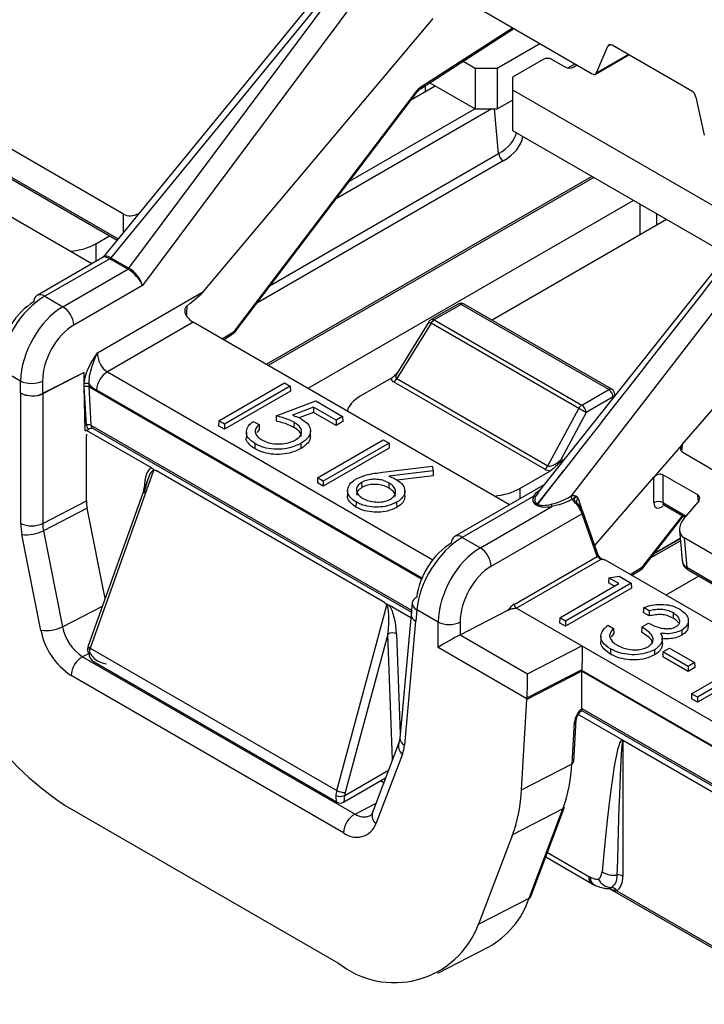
# Model space of a CAD drawing. Header units: millimetres. Extents: x 16 to 503, y 3 to 290.
# Tile 121 of 169: x 97.06 to 98.75, y 158.07 to 160.51. Entities that reach past the tile are written whole.
import ezdxf

# ---------------------------------------------------------------- set-up
doc = ezdxf.new("R2010")
doc.units = ezdxf.units.MM

msp = doc.modelspace()

# ---------------------------------------------------------------- linework, layer by layer
at = {"color": 7, "linetype": 'Continuous', "lineweight": 25}
for p, q in [((98.0311, 160.8557), (97.2642, 159.919)), ((98.0852, 160.8189), (97.3615, 159.8492)), ((98.0016, 160.7949), (97.2834, 159.9176)), ((97.3277, 159.8921), (98.0016, 160.7949)), ((98.1601, 160.555), (98.4755, 160.3729)), ((97.5124, 159.8339), (98.0817, 160.5099)), ((98.0498, 160.3359), (98.2812, 160.4851)), ((98.0529, 160.3423), (98.2776, 160.4872)), ((98.2395, 160.3868), (98.3455, 160.448)), ((98.4861, 160.3755), (98.5141, 160.4411)), ((98.521, 160.445), (98.5141, 160.4411)), ((98.722, 160.3298), (98.5247, 160.4437)), ((97.3146, 160.0255), (96.6348, 160.4179)), ((98.1553, 160.404), (98.1851, 160.3868)), ((98.3537, 160.4087), (98.2775, 160.3648)), ((98.4081, 160.3899), (98.3755, 160.4087)), ((98.4834, 160.3723), (98.5659, 160.4199)), ((98.4861, 160.3755), (98.5644, 160.4207)), ((98.1851, 160.3868), (98.2395, 160.3868)), ((98.1851, 160.3868), (98.1851, 160.2863)), ((98.2395, 160.3868), (98.2395, 160.2863)), ((98.415, 160.3876), (98.4326, 160.3977)), ((98.438, 160.3946), (98.4298, 160.3899)), ((97.2362, 159.9028), (96.4283, 160.3692)), ((98.2775, 160.3648), (98.2775, 160.3334)), ((96.6415, 160.345), (97.3012, 159.9642)), ((96.6447, 160.3386), (97.2987, 159.9611)), ((97.589, 159.7361), (98.0421, 160.3319)), ((97.5898, 159.7334), (98.0429, 160.3292)), ((98.0279, 160.3095), (98.0864, 160.3432)), ((98.0619, 160.3438), (98.0619, 160.3291)), ((98.073, 160.3509), (98.1851, 160.2863)), ((98.2775, 160.3334), (98.8639, 159.9949)), ((98.2775, 160.3334), (98.2775, 160.2329)), ((98.2395, 160.2863), (98.2775, 160.3082)), ((98.7319, 160.3154), (98.7529, 160.2215)), ((98.2269, 160.2863), (97.8407, 160.0633)), ((97.8738, 160.1069), (98.1848, 160.2864)), ((98.1851, 160.2863), (98.2395, 160.2863)), ((98.2435, 160.1755), (98.2335, 160.2863)), ((99.0705, 160.255), (98.3417, 159.3372)), ((98.2775, 160.2329), (98.8092, 159.926)), ((99.1135, 160.2242), (98.4232, 159.3278)), ((98.2544, 160.1573), (97.6444, 159.8051)), ((97.6775, 159.8487), (98.2435, 160.1755)), ((98.4746, 160.1191), (97.668, 159.6535)), ((98.4791, 160.1165), (97.6725, 159.6509)), ((98.5776, 160.0597), (97.771, 159.594)), ((98.594, 159.9749), (98.594, 160.0502)), ((97.3146, 159.9805), (97.3146, 160.0255)), ((98.6592, 160.0126), (98.2272, 159.7632)), ((98.6347, 160.0267), (98.6347, 159.9985)), ((97.2462, 159.9525), (97.2799, 159.9719)), ((97.2462, 159.9525), (97.2462, 159.9086)), ((97.2641, 159.9189), (97.1002, 159.8242)), ((97.2804, 159.9153), (97.1194, 159.8223)), ((97.3249, 159.8895), (97.2806, 159.9151)), ((97.2834, 159.9176), (97.3277, 159.8921)), ((97.1642, 159.7965), (97.3252, 159.8894)), ((97.3615, 159.8492), (97.1914, 159.751)), ((97.1194, 159.8223), (97.1642, 159.7965)), ((97.2499, 159.6824), (97.5124, 159.8339)), ((97.4709, 159.7982), (97.4708, 159.7797)), ((98.1429, 159.803), (98.0761, 159.7645)), ((98.1506, 159.8023), (98.0838, 159.7637)), ((98.5162, 159.5912), (98.1506, 159.8023)), ((98.5239, 159.592), (98.1582, 159.803)), ((97.4708, 159.7797), (97.4703, 159.7742)), ((97.4868, 159.7581), (97.2744, 159.6354)), ((98.2702, 159.3058), (97.4868, 159.7581)), ((98.0761, 159.7556), (97.9912, 159.6184)), ((98.0707, 159.7593), (97.9922, 159.6323)), ((98.4417, 159.5446), (98.0761, 159.7556)), ((98.0838, 159.7637), (98.4494, 159.5527)), ((97.5586, 159.7166), (97.589, 159.7361)), ((97.5622, 159.7146), (97.5859, 159.7298)), ((98.6982, 159.4553), (98.9244, 159.7169)), ((97.0596, 159.6124), (97.0067, 159.6429)), ((97.2166, 159.6339), (97.114, 159.5812)), ((97.2166, 159.6339), (97.1143, 159.581)), ((97.2173, 159.5989), (97.2166, 159.6339)), ((97.2744, 159.6354), (98.0805, 159.1701)), ((97.0596, 159.5829), (97.0596, 159.6124)), ((97.114, 159.6124), (97.114, 159.5812)), ((97.2173, 159.5989), (97.2173, 159.6052)), ((97.2282, 159.5991), (97.2173, 159.5989)), ((97.2197, 159.4895), (97.2173, 159.5989)), ((97.2231, 159.5027), (97.2173, 159.5989)), ((97.2282, 159.6052), (97.2282, 159.5991)), ((97.2282, 159.5991), (98.0528, 159.1231)), ((97.2282, 159.5991), (97.2339, 159.5032)), ((97.5503, 159.5141), (97.7131, 159.6081)), ((97.7273, 159.5998), (97.5645, 159.5059)), ((97.7131, 159.6081), (97.7273, 159.5998)), ((97.7273, 159.5998), (97.7277, 159.5873)), ((97.9769, 159.6187), (97.9006, 159.5747)), ((98.3576, 159.3943), (97.9835, 159.6102)), ((97.9912, 159.6184), (98.3653, 159.4024)), ((97.0596, 159.5829), (97.0599, 159.5827)), ((97.0599, 159.2596), (97.0599, 159.5827)), ((97.1143, 159.581), (97.1143, 159.2597)), ((98.0535, 159.1246), (97.2472, 159.59)), ((97.7277, 159.5873), (97.5645, 159.4931)), ((98.4494, 159.5527), (98.5162, 159.5912)), ((98.5271, 159.573), (98.4603, 159.5345)), ((98.5272, 159.5709), (98.5271, 159.573)), ((98.5318, 159.5767), (98.5315, 159.58)), ((97.6927, 159.5262), (97.7904, 159.5634)), ((97.7904, 159.5634), (97.857, 159.525)), ((97.7852, 159.5475), (97.7329, 159.5276)), ((97.7852, 159.5348), (97.7497, 159.5213)), ((97.8407, 159.5155), (97.7852, 159.5475)), ((97.7852, 159.5475), (97.7852, 159.5348)), ((97.8407, 159.5027), (97.7852, 159.5348)), ((97.857, 159.525), (97.8407, 159.5155)), ((97.857, 159.525), (97.8574, 159.5124)), ((98.3653, 159.4024), (98.4417, 159.5446)), ((98.4603, 159.5345), (98.3974, 159.4175)), ((97.2339, 159.5032), (98.0279, 159.0448)), ((97.5503, 159.5141), (97.5499, 159.5015)), ((97.5645, 159.4931), (97.5499, 159.5015)), ((97.5645, 159.5059), (97.5503, 159.5141)), ((97.5645, 159.5059), (97.5645, 159.4931)), ((97.6357, 159.5126), (97.65, 159.5044)), ((97.65, 159.5044), (97.6503, 159.4919)), ((97.7367, 159.5103), (97.7365, 159.4977)), ((97.8407, 159.5155), (97.8407, 159.5027)), ((97.8574, 159.5124), (97.8407, 159.5027)), ((97.2197, 159.4895), (97.2228, 159.4911)), ((97.2228, 159.49), (97.2275, 159.4927)), ((97.2228, 159.49), (97.2228, 159.4911)), ((97.2228, 159.4911), (97.2228, 159.49)), ((97.2228, 159.49), (97.2228, 159.49)), ((97.3836, 159.3972), (97.2228, 159.49)), ((97.2228, 159.3157), (97.2228, 159.4775)), ((97.2377, 159.496), (98.0275, 159.0401)), ((97.619, 159.486), (97.6187, 159.4734)), ((97.6503, 159.4919), (97.6446, 159.4848)), ((97.7777, 159.4771), (97.7774, 159.4896)), ((97.6396, 159.4577), (97.6394, 159.445)), ((97.7536, 159.458), (97.7538, 159.4453)), ((97.795, 159.3728), (97.9578, 159.4668)), ((97.9721, 159.4585), (97.8093, 159.3646)), ((97.9578, 159.4668), (97.9721, 159.4585)), ((97.9721, 159.4585), (97.9725, 159.446)), ((98.6982, 159.4553), (98.6282, 159.3743)), ((98.6982, 159.4553), (98.6966, 159.4379)), ((97.9725, 159.446), (97.8093, 159.3518)), ((98.698, 159.4369), (98.7857, 159.3863)), ((97.9561, 159.3867), (98.0789, 159.4016)), ((98.0789, 159.4016), (98.0813, 159.3903)), ((97.389, 159.3907), (97.2318, 158.9511)), ((97.961, 159.0639), (97.3959, 159.3901)), ((98.0813, 159.3903), (97.9719, 159.3771)), ((98.0816, 159.3776), (97.9923, 159.3668)), ((98.0813, 159.3903), (98.0816, 159.3776)), ((98.296, 159.3464), (98.3723, 159.3905)), ((98.4041, 159.3904), (98.3389, 159.3083)), ((98.3403, 159.3075), (98.4041, 159.3904)), ((98.6504, 159.3804), (98.6501, 159.3115)), ((98.7369, 159.3305), (98.6504, 159.3804)), ((97.3748, 159.3696), (97.2273, 158.957)), ((97.795, 159.3728), (97.7947, 159.3602)), ((97.8093, 159.3518), (97.7947, 159.3602)), ((97.8093, 159.3646), (97.795, 159.3728)), ((97.8093, 159.3646), (97.8093, 159.3518)), ((97.9042, 159.3614), (97.9044, 159.3487)), ((97.9714, 159.3603), (97.9712, 159.3477)), ((98.3542, 159.3543), (98.1342, 159.2273)), ((98.3555, 159.3546), (98.3543, 159.3542)), ((98.4818, 159.2049), (98.6282, 159.3743)), ((98.628, 159.3113), (98.6282, 159.3743)), ((97.365, 159.3421), (97.3653, 159.3476)), ((97.3666, 159.3467), (97.3653, 159.3476)), ((97.8695, 159.3417), (97.8692, 159.3291)), ((98.0114, 159.328), (98.0111, 159.3405)), ((98.296, 159.3464), (98.296, 159.3207)), ((98.3425, 159.3365), (98.3362, 159.329)), ((98.7384, 159.3133), (98.7369, 159.3305)), ((97.1143, 159.2597), (97.2228, 159.3157)), ((97.8903, 159.313), (97.8901, 159.3003)), ((97.9909, 159.3124), (97.9911, 159.2997)), ((98.3305, 159.3276), (98.1534, 159.2254)), ((98.3375, 159.305), (98.3361, 159.3058)), ((98.3389, 159.3083), (98.3403, 159.3075)), ((98.4224, 159.3273), (98.4232, 159.3278)), ((98.4265, 159.3198), (98.4261, 159.3194)), ((98.4355, 159.3125), (98.4396, 159.3086)), ((98.4412, 159.3017), (98.4387, 159.3049)), ((98.4426, 159.3049), (98.4392, 159.3093)), ((98.4401, 159.3219), (98.4502, 159.2912)), ((98.6501, 159.3115), (98.7081, 159.278)), ((98.6523, 159.3057), (98.7054, 159.275)), ((98.7019, 159.2709), (98.7372, 159.3117)), ((97.2246, 159.2977), (97.1162, 159.2416)), ((97.2691, 159.074), (97.2246, 159.2977)), ((98.1982, 159.1996), (98.3753, 159.3018)), ((98.45, 159.2838), (98.2254, 159.1541)), ((98.4876, 159.178), (98.45, 159.2838)), ((98.4894, 159.1834), (98.4518, 159.2892)), ((98.5999, 159.1523), (98.6986, 159.2789)), ((98.6008, 159.1495), (98.7007, 159.2777)), ((97.1099, 158.9952), (97.0627, 159.2326)), ((97.1162, 159.2416), (97.1634, 159.0042)), ((98.6913, 159.2424), (98.6981, 159.1677)), ((98.1534, 159.2254), (98.1982, 159.1996)), ((98.6937, 159.2167), (98.6201, 159.1743)), ((98.6932, 159.2217), (98.6274, 159.1837)), ((98.6293, 159.1862), (98.6931, 159.223)), ((99.1237, 158.9812), (98.7029, 159.2241)), ((98.7029, 159.2241), (98.7095, 159.1512)), ((98.2823, 159.0595), (98.4876, 159.178)), ((98.4962, 159.1708), (98.2877, 159.0504)), ((98.4962, 159.1708), (98.4876, 159.178)), ((99.0538, 158.8535), (98.5079, 159.1686)), ((98.5692, 159.1332), (98.5999, 159.1523)), ((98.5729, 159.1311), (98.5968, 159.1459)), ((98.7095, 159.1512), (99.1077, 158.9213)), ((98.7127, 159.1448), (99.1052, 158.9182)), ((98.395, 159.0264), (98.5414, 159.111)), ((98.572, 159.1122), (98.4092, 159.0182)), ((98.5165, 159.1254), (98.5159, 159.1129)), ((98.5304, 159.1046), (98.5159, 159.1129)), ((98.5165, 159.1254), (98.5422, 159.1294)), ((98.5414, 159.111), (98.5165, 159.1254)), ((98.5422, 159.1294), (98.572, 159.1122)), ((98.572, 159.1122), (98.5724, 159.0996)), ((98.7393, 159.1294), (98.6576, 159.0822)), ((98.5724, 159.0996), (98.4092, 159.0054)), ((97.2684, 159.0775), (97.27, 159.0766)), ((98.0296, 159.0635), (98.027, 159.0343)), ((97.1634, 159.0042), (97.2624, 159.0554)), ((97.8424, 158.5986), (97.9662, 159.0575)), ((98.0259, 159.0264), (97.9733, 159.0568)), ((98.0408, 159.046), (98.0382, 159.018)), ((98.0936, 159.0154), (98.0408, 159.046)), ((98.148, 158.9843), (98.2663, 159.0451)), ((98.2877, 159.0504), (98.4493, 158.9572)), ((98.6164, 159.0308), (98.6017, 159.0392)), ((98.6164, 159.0435), (98.6021, 159.0518)), ((98.6758, 159.0382), (98.6756, 159.0256)), ((98.0267, 159.0344), (97.9989, 158.7286)), ((98.0379, 159.0181), (98.01, 158.7111)), ((98.0382, 159.018), (98.0379, 159.0181)), ((98.0936, 158.953), (98.0936, 159.0154)), ((98.148, 159.0155), (98.148, 158.9843)), ((98.395, 159.0264), (98.3946, 159.0139)), ((98.4092, 159.0054), (98.3946, 159.0139)), ((98.4092, 159.0182), (98.395, 159.0264)), ((98.4092, 159.0182), (98.4092, 159.0054)), ((98.5979, 159.0035), (98.6143, 159.0129)), ((98.7136, 159.0071), (98.7133, 159.0197)), ((98.5139, 159.0081), (98.5282, 158.9998)), ((98.5285, 158.9873), (98.5218, 158.9788)), ((98.5282, 158.9998), (98.5285, 158.9873)), ((98.5979, 159.0035), (98.5975, 158.9909)), ((98.6972, 158.996), (98.6974, 158.9834)), ((97.969, 158.986), (97.8632, 158.5937)), ((97.9805, 158.6746), (97.969, 158.986)), ((97.9908, 158.9865), (97.9999, 158.7393)), ((98.148, 158.9843), (98.3151, 158.8879)), ((98.4967, 158.9805), (98.4965, 158.968)), ((98.6483, 158.9693), (98.6485, 158.9567)), ((98.6489, 158.9638), (98.6485, 158.9567)), ((98.6491, 158.9638), (98.6488, 158.9764)), ((97.2315, 158.9394), (97.2132, 158.9299)), ((97.2318, 158.9511), (97.8424, 158.5986)), ((98.3137, 158.8259), (98.0936, 158.953)), ((98.3151, 158.8879), (98.4493, 158.9572)), ((98.4493, 158.9572), (98.9224, 158.6841)), ((98.5203, 158.9492), (98.5202, 158.9366)), ((98.6291, 158.947), (98.6293, 158.9344)), ((98.6502, 158.9419), (98.6498, 158.9293)), ((98.6502, 158.9419), (98.6666, 158.9513)), ((98.7126, 158.9059), (98.6502, 158.9419)), ((98.6666, 158.9513), (98.7289, 158.9153)), ((97.2132, 158.9299), (97.8878, 158.5404)), ((97.2419, 158.917), (97.8436, 158.5696)), ((98.7126, 158.8931), (98.6498, 158.9293)), ((98.7289, 158.9153), (98.7126, 158.9059)), ((98.7213, 158.838), (98.8678, 158.9226)), ((98.7289, 158.9153), (98.7293, 158.9028)), ((98.8984, 158.9238), (98.7356, 158.8298)), ((98.4493, 158.894), (98.3137, 158.8239)), ((98.4494, 158.8977), (98.3138, 158.8277)), ((98.4493, 158.896), (98.4493, 158.8942)), ((98.8952, 158.6386), (98.4493, 158.896)), ((98.4493, 158.8942), (99.7044, 158.1696)), ((98.4493, 158.8942), (98.4493, 158.894)), ((98.4494, 158.8015), (98.4493, 158.894)), ((98.7126, 158.9059), (98.7126, 158.8931)), ((98.7293, 158.9028), (98.7126, 158.8931)), ((98.8988, 158.9112), (98.7356, 158.817)), ((97.8592, 158.4942), (97.1846, 158.8837)), ((98.3004, 158.6006), (98.3137, 158.8239)), ((98.3137, 158.8239), (98.3137, 158.8259)), ((98.7213, 158.838), (98.721, 158.8255)), ((98.7356, 158.817), (98.721, 158.8255)), ((98.7356, 158.8298), (98.7213, 158.838)), ((98.7356, 158.8298), (98.7356, 158.817)), ((98.4493, 158.7965), (99.709, 158.0693)), ((98.4494, 158.8015), (99.7058, 158.0762)), ((98.4252, 158.6651), (98.4313, 158.7677)), ((98.4297, 158.6707), (98.4358, 158.7733)), ((98.5492, 158.7243), (98.4406, 158.787)), ((97.9989, 158.7286), (97.9963, 158.7163)), ((98.5512, 158.7222), (98.5512, 158.3867)), ((98.5531, 158.7221), (98.9109, 158.5155)), ((97.9963, 158.7163), (97.9309, 158.5438)), ((98.0051, 158.6886), (97.9397, 158.5161)), ((97.8622, 158.5861), (97.9707, 158.6488)), ((98.3004, 158.6006), (98.4252, 158.6651)), ((97.859, 158.5696), (97.9636, 158.63)), ((97.959, 158.618), (97.9509, 158.6226)), ((97.1703, 158.5618), (97.845, 158.1724)), ((97.8878, 158.5404), (97.9398, 158.5673)), ((98.4026, 158.5531), (98.2778, 158.4886)), ((98.3187, 158.3318), (98.4026, 158.5531)), ((98.3229, 158.3363), (98.4068, 158.5576)), ((98.2778, 158.4886), (98.194, 158.2674)), ((98.36, 158.4341), (98.475, 158.3676)), ((98.3641, 158.445), (98.4671, 158.3855)), ((98.5191, 158.3556), (98.8127, 158.1861)), ((98.194, 158.2674), (98.3187, 158.3318)), ((98.5358, 158.3505), (98.8068, 158.1941)), ((98.093, 158.1466), (98.2177, 158.211))]:
    msp.add_line(p, q, dxfattribs=at)
at = {"color": 7, "linetype": 'Continuous', "lineweight": 25, "flags": 128}
for points in [[(97.6927, 159.5262), (97.6924, 159.5199), (97.6921, 159.5136)], [(98.4401, 159.3085), (98.4402, 159.3084), (98.4403, 159.3081), (98.4402, 159.3077), (98.44, 159.3071), (98.4397, 159.3065), (98.4392, 159.3057), (98.4387, 159.3049)], [(98.4396, 159.3086), (98.4399, 159.3085), (98.4401, 159.3085)], [(98.443, 159.3051), (98.4431, 159.3049), (98.443, 159.3045), (98.4428, 159.3039), (98.4424, 159.3033), (98.4419, 159.3025), (98.4412, 159.3017)], [(98.6021, 159.0518), (98.6019, 159.0455), (98.6017, 159.0392)], [(98.6164, 159.0435), (98.6164, 159.0372), (98.6164, 159.0308)], [(97.2273, 158.957), (97.2272, 158.9562), (97.2276, 158.9551), (97.2285, 158.9538), (97.2299, 158.9525), (97.2318, 158.9511)]]:
    msp.add_lwpolyline(points, dxfattribs=at)
at = {"color": 7, "linetype": 'Continuous', "lineweight": 25}
for centre, radius, start, end in [((98.3646, 160.3877), 0.0236, 62.6097, 117.3903), ((98.419, 160.4109), 0.0236, 242.6097, 297.3903), ((98.0402, 160.3298), 0.00276, 346.47, 47.761), ((98.0453, 160.342), 0.00758, 306.8379, 1.581), ((98.2673, 160.1773), 0.0238, 184.4665, 237.2659), ((97.2752, 159.924), 0.0101, 300.4251, 322.215), ((97.2754, 159.9238), 0.0101, 301.1789, 322.8316), ((97.3197, 159.8982), 0.0101, 301.1789, 322.8316), ((97.3198, 159.898), 0.0101, 301.9422, 323.4413), ((97.1107, 159.8091), 0.0185, 124.715, 182.5208), ((97.1082, 159.8069), 0.0191, 53.8916, 114.7979), ((97.132, 159.7464), 0.0595, 4.4665, 57.2659), ((98.1506, 159.7897), 0.0154, 60.0027, 119.9973), ((98.1461, 159.7964), 0.00742, 52.9592, 115.7303), ((98.155, 159.7964), 0.00742, 64.2697, 127.0408), ((98.0838, 159.7512), 0.0154, 119.9973, 148.2669), ((98.1014, 159.7989), 0.0501, 232.1838, 239.6356), ((98.0793, 159.7576), 0.00763, 53.8916, 114.7979), ((98.0955, 159.7449), 0.0222, 121.9547, 151.1444), ((97.5814, 159.7359), 0.0076, 306.1618, 1.4556), ((97.5776, 159.7427), 0.0154, 302.6761, 322.7479), ((97.5871, 159.734), 0.00276, 346.47, 47.761), ((97.3066, 159.5854), 0.0595, 122.7341, 175.5335), ((97.0868, 159.6718), 0.0654, 245.4503, 294.5497), ((97.2228, 159.5934), 0.0131, 65.4503, 114.5497), ((97.9718, 159.6291), 0.0222, 301.9547, 331.1444), ((98.5207, 159.5853), 0.00742, 64.2697, 127.0408), ((98.5033, 159.5712), 0.0238, 4.4665, 57.2659), ((98.5162, 159.5786), 0.0154, 5.1864, 60.0027), ((98.5236, 159.5802), 0.00795, 296.056, 358.9966), ((98.4612, 159.5338), 0.0222, 121.9547, 151.1444), ((98.4366, 159.5326), 0.0238, 4.4665, 57.2659), ((98.176, 159.032), 0.5773, 60.4978, 62.5926), ((97.2289, 159.492), 0.0122, 65.8431, 118.8156), ((98.3459, 159.4131), 0.0222, 301.9547, 331.1444), ((98.3319, 159.3345), 0.00704, 258.8118, 308.1107), ((97.3155, 159.3162), 0.0928, 180.2823, 191.4874), ((98.3308, 159.3144), 0.0101, 301.1789, 322.8316), ((98.3322, 159.3137), 0.0101, 301.1789, 322.8316), ((98.3966, 159.3108), 0.0231, 188.5284, 202.9241), ((98.4346, 159.3281), 0.0122, 183.8332, 225.6867), ((98.4348, 159.3278), 0.0116, 179.9721, 223.8802), ((98.4466, 159.3136), 0.0105, 127.758, 194.1386), ((98.4424, 159.3046), 0.000805, 40.816, 93.8448), ((98.6393, 159.2928), 0.0216, 59.759, 121.2864), ((98.4479, 159.2877), 0.00419, 20.7709, 63.4496), ((98.4469, 159.2879), 0.00513, 307.7351, 14.951), ((97.0871, 159.3191), 0.0653, 245.4471, 294.6388), ((97.1991, 159.2603), 0.1391, 180.2823, 191.4874), ((97.2071, 159.2601), 0.0928, 180.2823, 191.4874), ((97.0743, 159.3267), 0.0948, 262.9889, 296.2234), ((98.1447, 159.2121), 0.0185, 124.7137, 182.5164), ((98.1423, 159.2106), 0.0186, 52.9595, 115.73), ((98.166, 159.1495), 0.0595, 4.469, 57.2658), ((98.4844, 159.1821), 0.00513, 307.7351, 14.951), ((98.5924, 159.152), 0.00752, 305.6339, 1.8045), ((98.5887, 159.159), 0.0154, 301.7676, 322.0611), ((98.598, 159.1501), 0.00287, 348.1274, 48.2219), ((98.7169, 159.1509), 0.0074, 177.5446, 235.2196), ((98.0476, 159.0604), 0.0183, 112.0935, 170.2413), ((98.0489, 159.0635), 0.0193, 179.9616, 244.9773), ((97.5765, 159.1836), 0.7427, 190.7529, 236.8437), ((98.2942, 159.0605), 0.0119, 184.469, 237.2658), ((98.1208, 159.0749), 0.0654, 245.4548, 294.5501), ((97.1215, 159.0893), 0.0948, 262.9889, 296.2234), ((97.2783, 159.0272), 0.1714, 190.7529, 236.8437), ((97.2756, 159.0255), 0.1143, 190.7529, 236.8437), ((97.9805, 158.9637), 0.025, 65.6956, 117.2353), ((97.2327, 158.9461), 0.00795, 181.0281, 243.9415), ((97.2434, 158.8793), 0.059, 120.8205, 175.7131), ((98.4287, 158.7744), 0.00723, 291.4451, 350.4712), ((98.0188, 158.729), 0.0199, 180.9886, 243.9503), ((98.0214, 158.709), 0.0262, 164.7581, 231.4067), ((97.9248, 158.7181), 0.0856, 339.7945, 355.3026), ((98.4226, 158.6718), 0.00721, 291.3906, 351.0618), ((98.045, 158.6837), 0.3806, 339.937, 357.2079), ((97.8635, 158.6414), 0.0477, 243.7023, 269.6356), ((97.9203, 158.6192), 0.3806, 339.937, 357.2079), ((97.8513, 158.6099), 0.0261, 245.4503, 294.5497), ((97.8513, 158.5829), 0.0154, 238.2617, 301.5221), ((98.3989, 158.5608), 0.00852, 295.6377, 338.0935), ((97.918, 158.4898), 0.059, 120.8205, 175.7131), ((97.9104, 158.5725), 0.0393, 234.8503, 293.7785), ((97.956, 158.5365), 0.0261, 163.8475, 231.4783), ((97.8915, 158.5343), 0.0515, 231.1092, 339.3394), ((98.4855, 158.383), 0.0186, 172.2107, 235.818), ((98.4928, 158.3836), 0.0223, 179.6367, 242.8363), ((98.5259, 158.3985), 0.0404, 208.0524, 265.6252), ((98.5299, 158.4455), 0.0567, 237.9022, 276.775), ((98.5404, 158.3679), 0.0217, 60.0759, 100.2644), ((98.5221, 158.3422), 0.0161, 31.1679, 87.2611), ((98.1156, 158.3991), 0.214, 298.5207, 341.6859), ((98.315, 158.3395), 0.00852, 295.6377, 338.0935), ((97.9851, 158.3461), 0.2232, 231.1092, 339.3394)]:
    msp.add_arc(centre, radius, start, end, dxfattribs=at)
for centre, major_axis, ratio, start_param, end_param in [((98.5241, 160.4308), (-0.0071, 0.0137), 0.606756, 5.526942, 6.748673), ((98.4761, 160.3858), (-0.0071, 0.0137), 0.606756, 2.38535, 3.60708), ((98.0517, 160.3179), (0.0154, 0.0266), 0.515159, 0.789262, 1.332291), ((98.7215, 160.3169), (-0.0071, 0.0137), 0.606756, 4.305212, 5.526942), ((98.4182, 159.3717), (2.5647, 3.2799), 0.005437, 1.30291, 1.56935), ((98.1342, 160.2388), (0.1544, -0.0014), 0.575363, 5.504331, 6.166913), ((98.1342, 160.2263), (0.1697, 0), 0.575709, 5.499157, 6.19833), ((97.3418, 160.0555), (0.0348, 0.0229), 0.717467, 3.487787, 4.571528), ((97.1648, 159.9997), (0.1154, 0), 0.578871, 4.866943, 5.496418), ((97.2895, 159.8891), (-0.0262, 0.0291), 0.359305, 5.421758, 6.207075), ((97.2895, 159.8891), (-0.0241, 0.031), 0.434914, 5.452616, 6.382403), ((97.3449, 159.9505), (0.0712, 0.0279), 0.404648, 3.44632, 3.453937), ((97.3449, 159.9568), (0.0661, 0.0346), 0.364094, 3.36396, 3.371576), ((97.3863, 159.9267), (0.0684, 0.0297), 0.426202, 3.446998, 3.454614), ((97.3343, 159.8632), (-0.0271, 0.0286), 0.375303, 3.889798, 5.408235), ((97.3863, 159.9329), (0.063, 0.0366), 0.383917, 3.355406, 3.363022), ((97.3343, 159.8632), (-0.0247, 0.0307), 0.443922, 3.92486, 5.443296), ((97.1151, 159.6992), (0.0813, 0.1307), 0.554279, 0.803478, 2.321915), ((97.0248, 159.5227), (0.4904, 0.3171), 0.042475, 5.826821, 6.145208), ((97.088, 159.7165), (0.062, 0.0974), 0.546414, 0.808898, 2.327334), ((97.1685, 159.6684), (0.0722, 0.1359), 0.59959, 0.764065, 2.282502), ((97.4822, 159.7731), (0.0154, -0.0007), 0.608344, 2.436317, 2.735744), ((97.4854, 159.7887), (-0.0207, 0.0325), 0.546414, 1.740945, 2.332695), ((97.1957, 159.6543), (0.0529, 0.1027), 0.606756, 0.756243, 2.274679), ((97.2772, 159.6685), (-0.0158, 0.0352), 0.633992, 0.902172, 2.420608), ((98.0151, 159.6401), (0.0253, 0.0206), 0.358401, 2.340428, 3.296028), ((97.2501, 159.6545), (-0.0353, 0.0684), 0.606756, 2.024399, 2.38535), ((97.2282, 159.5045), (-0.0002, 0.0947), 0.057497, 6.249862, 6.253515), ((98.0151, 159.6275), (0.0381, 0.0096), 0.502363, 3.102375, 3.619447), ((97.0868, 159.5969), (0.0384, -0.0017), 0.546241, 3.953095, 5.521152), ((97.0871, 159.5968), (0.0384, -0.0017), 0.546241, 3.953099, 5.523895), ((97.9825, 159.5277), (0.1157, 0), 0.575709, 2.357564, 2.987039), ((97.2394, 159.5125), (0.0106, 0.0205), 0.606756, 2.344492, 3.033599), ((97.2448, 159.5097), (0.0067, 0.0139), 0.620679, 2.327676, 3.095702), ((97.2336, 159.4831), (0.007, 0.0137), 0.605045, 2.014444, 2.273382), ((98.7095, 159.4495), (0.0142, 0.0101), 0.686479, 1.912796, 3.445806), ((98.3876, 159.4251), (0.0232, 0.0219), 0.384932, 3.237419, 4.7712), ((97.387, 159.3338), (-0.0016, 0.0637), 0.344066, 0.078709, 1.342054), ((97.3761, 159.3276), (0.0123, 0.0633), 0.186192, 6.230238, 7.164547), ((98.3876, 159.4125), (0.0366, 0.0104), 0.5337, 3.619455, 4.136528), ((98.6395, 159.3684), (0.0139, 0.0091), 0.716861, 0.347482, 1.950394), ((97.3761, 159.3276), (0.0123, 0.0633), 0.186192, 0.881361, 1.496742), ((98.2145, 159.3937), (0.1154, 0), 0.578871, 4.866943, 5.496418), ((98.3994, 159.3481), (0.0651, 0.0353), 0.370576, 2.63443, 3.366393), ((98.7265, 159.3182), (0.0132, 0.0098), 0.737468, 5.009045, 6.594151), ((98.3994, 159.3418), (0.0703, 0.0285), 0.411647, 2.719791, 3.451754), ((98.3998, 159.3416), (0.0693, 0.0291), 0.418825, 3.449448, 4.182288), ((98.3998, 159.3478), (0.064, 0.0359), 0.37718, 3.361012, 4.093852), ((98.4127, 159.2962), (0.0198, 0.0356), 0.587367, 5.785374, 5.948495), ((98.4284, 159.3029), (-0.0209, 0.0234), 0.38663, 3.898911, 4.4814), ((98.6491, 159.3255), (0.0158, 0.0264), 0.525732, 2.416522, 4.066688), ((98.6603, 159.3188), (0.0081, 0.0131), 0.47396, 2.422018, 3.155138), ((98.4232, 159.298), (-0.0249, 0.0299), 0.425759, 3.9058, 4.488289), ((98.7288, 159.2548), (0.033, 0.0244), 0.737468, 1.867452, 3.452558), ((98.1492, 159.1022), (0.0813, 0.1307), 0.554246, 0.803501, 2.321938), ((98.122, 159.1196), (0.062, 0.0974), 0.54637, 0.808926, 2.327363), ((98.2025, 159.0715), (0.0722, 0.1359), 0.59962, 0.764034, 2.28247), ((98.736, 159.1765), (0.0365, 0.0142), 0.706309, 2.941388, 3.672785), ((98.2297, 159.0574), (0.0529, 0.1027), 0.606795, 0.756199, 2.274635), ((97.9582, 158.9916), (0.007, 0.0663), 0.171447, 4.646325, 6.196015), ((97.969, 158.9977), (-0.0067, 0.0664), 0.313522, 4.511492, 5.774837), ((98.0651, 159.0322), (0.0384, -0.0017), 0.546241, 2.866193, 3.953099), ((98.284, 159.0209), (0.0211, 0.0411), 0.606795, 0.756199, 1.275666), ((98.0654, 159.032), (0.0384, -0.0017), 0.546241, 3.116824, 3.953099), ((98.1208, 158.967), (0.0384, 0.0222), 0.044266, 0.761251, 2.329304), ((98.148, 158.9513), (0.0176, 0.0342), 0.606795, 0.703839, 0.706582), ((97.2727, 158.9436), (0.0427, -0.0123), 0.692861, 3.28664, 4.909797), ((97.2727, 158.9436), (0.0427, 0.0123), 0.692861, 2.891825, 3.729665), ((97.2563, 158.953), (0.0201, 0.0328), 0.558961, 1.955788, 2.318515), ((98.4765, 158.9101), (0.0175, 0.0343), 0.605045, 2.222394, 2.273382), ((98.3137, 158.8557), (0.001, 0.0438), 0.022656, 4.019408, 5.537844), ((98.3409, 158.84), (0.0175, 0.0343), 0.605045, 2.221022, 2.273382), ((98.453, 158.7789), (0.0158, 0.0264), 0.567752, 0.980759, 2.312628), ((98.4602, 158.808), (0.0079, 0.0132), 0.567752, 2.382441, 2.417146), ((98.5132, 158.0196), (0.0369, 0.7049), 0.055598, 0.023306, 1.007835), ((98.5404, 158.035), (0.0108, 0.6872), 0.015956, 6.276545, 7.312699), ((97.8676, 158.6001), (0.0183, 0.0338), 0.59523, 1.924287, 2.287014), ((97.8513, 158.6096), (0.0071, 0.0402), 0.20512, 2.22931, 3.060828), ((97.8513, 158.6096), (-0.0071, 0.0402), 0.20512, 3.222181, 4.053875), ((97.8785, 158.5945), (0.0106, 0.0205), 0.606756, 1.911953, 2.274679), ((98.4673, 158.4171), (-0.019, 0.0335), 0.582397, 2.360717, 2.489878), ((98.4859, 158.4282), (-0.0496, 0.0779), 0.546414, 3.150106, 3.851132)]:
    msp.add_ellipse(centre, major_axis=major_axis, ratio=ratio, start_param=start_param, end_param=end_param, dxfattribs=at)
for points, knots in [([(98.0429, 160.3292), (98.0435, 160.3299), (98.0453, 160.3323), (98.0479, 160.3346), (98.0493, 160.3356), (98.0498, 160.3359)], [0, 0, 0, 0, 0.253335, 0.773403, 1, 1, 1, 1]), ([(97.4714, 159.772), (97.4701, 159.7743), (97.4672, 159.779), (97.4666, 159.7868), (97.4676, 159.7927), (97.4691, 159.7964), (97.4704, 159.7976), (97.4709, 159.7982)], [0, 0, 0, 0, 0.272832, 0.580008, 0.792475, 0.904589, 1, 1, 1, 1]), ([(97.2173, 159.6052), (97.2181, 159.6124), (97.2196, 159.6275), (97.2317, 159.6547), (97.2431, 159.6722), (97.2499, 159.6823), (97.2499, 159.6824)], [0, 0, 0, 0, 0.270796, 0.575402, 0.995668, 1, 1, 1, 1]), ([(97.2499, 159.6824), (97.2499, 159.6823), (97.2473, 159.6772), (97.2422, 159.666), (97.2352, 159.647), (97.2289, 159.6257), (97.2284, 159.6117), (97.2282, 159.6052)], [0, 0, 0, 0, 0.004221, 0.210104, 0.448897, 0.747996, 1, 1, 1, 1]), ([(97.9769, 159.6187), (97.9793, 159.6205), (97.9847, 159.6244), (97.9897, 159.6298), (97.9925, 159.6327)], [0, 0, 0, 0, 0.450444, 1, 1, 1, 1]), ([(97.9923, 159.6325), (97.9924, 159.6326), (97.9926, 159.633), (97.9939, 159.6347), (97.9955, 159.6357), (97.9956, 159.6358)], [0, 0, 0, 0, 0.3003047, 0.9757132, 1, 1, 1, 1]), ([(97.7367, 159.5103), (97.7321, 159.5126), (97.7233, 159.5171), (97.7081, 159.5221), (97.6979, 159.5248), (97.6927, 159.5262)], [0, 0, 0, 0, 0.34829, 0.672601, 1, 1, 1, 1]), ([(97.7329, 159.5276), (97.7356, 159.5267), (97.741, 159.525), (97.7488, 159.522), (97.7533, 159.5195), (97.7557, 159.5183)], [0, 0, 0, 0, 0.329765, 0.662834, 1, 1, 1, 1]), ([(97.6396, 159.4577), (97.6336, 159.4619), (97.6221, 159.4699), (97.6177, 159.4847), (97.6212, 159.4986), (97.6292, 159.5075), (97.6348, 159.512), (97.6357, 159.5126)], [0, 0, 0, 0, 0.267329, 0.511353, 0.723165, 0.957991, 1, 1, 1, 1]), ([(97.65, 159.5044), (97.6468, 159.5013), (97.6412, 159.4955), (97.6401, 159.4859), (97.6441, 159.4768), (97.6506, 159.4704), (97.6558, 159.4673), (97.6568, 159.4666)], [0, 0, 0, 0, 0.260467, 0.472643, 0.683379, 0.935331, 1, 1, 1, 1]), ([(97.7365, 159.4977), (97.7319, 159.5), (97.723, 159.5044), (97.7078, 159.5095), (97.6974, 159.5122), (97.6921, 159.5136)], [0, 0, 0, 0, 0.344868, 0.670858, 1, 1, 1, 1]), ([(97.74, 159.4666), (97.7441, 159.4694), (97.7515, 159.4744), (97.756, 159.4839), (97.7551, 159.4932), (97.7488, 159.5025), (97.7409, 159.5076), (97.7367, 159.5103)], [0, 0, 0, 0, 0.219089, 0.401833, 0.584243, 0.778688, 1, 1, 1, 1]), ([(97.7557, 159.5183), (97.7621, 159.5138), (97.7735, 159.5058), (97.7785, 159.4911), (97.776, 159.4776), (97.7666, 159.4663), (97.7574, 159.4604), (97.7536, 159.458)], [0, 0, 0, 0, 0.256486, 0.452629, 0.648104, 0.855429, 1, 1, 1, 1]), ([(97.239, 159.4957), (97.2365, 159.4954), (97.2322, 159.495), (97.2289, 159.4934), (97.2275, 159.4927)], [0, 0, 0, 0, 0.589961, 1, 1, 1, 1]), ([(97.7546, 159.4749), (97.7545, 159.4768), (97.7545, 159.4818), (97.7483, 159.4899), (97.7406, 159.495), (97.7365, 159.4977)], [0, 0, 0, 0, 0.212024, 0.581233, 1, 1, 1, 1]), ([(97.7773, 159.4771), (97.777, 159.4732), (97.7763, 159.4645), (97.7668, 159.4536), (97.7576, 159.4478), (97.7538, 159.4453)], [0, 0, 0, 0, 0.330932, 0.72536, 1, 1, 1, 1]), ([(97.6394, 159.445), (97.6336, 159.4492), (97.6224, 159.4572), (97.6174, 159.4681), (97.6188, 159.4732), (97.6189, 159.4734)], [0, 0, 0, 0, 0.512057, 0.979219, 1, 1, 1, 1]), ([(97.7536, 159.458), (97.7446, 159.4538), (97.7287, 159.4464), (97.6997, 159.4426), (97.6738, 159.4444), (97.6535, 159.4503), (97.6436, 159.4556), (97.6396, 159.4577)], [0, 0, 0, 0, 0.269363, 0.475779, 0.68325, 0.872105, 1, 1, 1, 1]), ([(97.6568, 159.4666), (97.6616, 159.4643), (97.6721, 159.4591), (97.6924, 159.4561), (97.7133, 159.4569), (97.7294, 159.461), (97.7372, 159.4651), (97.74, 159.4666)], [0, 0, 0, 0, 0.201602, 0.44641, 0.656157, 0.875914, 1, 1, 1, 1]), ([(97.7538, 159.4453), (97.7448, 159.4411), (97.7288, 159.4337), (97.6997, 159.4299), (97.6738, 159.4317), (97.6534, 159.4376), (97.6434, 159.4429), (97.6394, 159.445)], [0, 0, 0, 0, 0.269361, 0.475745, 0.683175, 0.872175, 1, 1, 1, 1]), ([(98.4032, 159.4146), (98.403, 159.4146), (98.4009, 159.4142), (98.3942, 159.4106), (98.3845, 159.4), (98.3764, 159.3936), (98.3723, 159.3905)], [0, 0, 0, 0, 0.016918, 0.218416, 0.611407, 1, 1, 1, 1]), ([(98.3974, 159.4175), (98.3974, 159.4175), (98.4, 159.4172), (98.4028, 159.4173), (98.4054, 159.4175)], [0, 0, 0, 0, 0.0304251, 1, 1, 1, 1]), ([(97.3836, 159.3972), (97.3853, 159.3961), (97.3892, 159.3936), (97.3935, 159.3914), (97.3959, 159.3901)], [0, 0, 0, 0, 0.4406855, 1, 1, 1, 1]), ([(97.3959, 159.3901), (97.3949, 159.3906), (97.393, 159.3915), (97.3906, 159.3914), (97.3893, 159.3909), (97.389, 159.3907), (97.389, 159.3907)], [0, 0, 0, 0, 0.435919, 0.875014, 0.976627, 1, 1, 1, 1]), ([(97.8906, 159.37), (97.8988, 159.3737), (97.9126, 159.3798), (97.9358, 159.3841), (97.9493, 159.3859), (97.9561, 159.3867)], [0, 0, 0, 0, 0.429034, 0.712521, 1, 1, 1, 1]), ([(97.9719, 159.3771), (97.9744, 159.376), (97.979, 159.3741), (97.9853, 159.3711), (97.989, 159.369), (97.9908, 159.368)], [0, 0, 0, 0, 0.375434, 0.68719, 1, 1, 1, 1]), ([(97.8903, 159.313), (97.8845, 159.3171), (97.8731, 159.3253), (97.8679, 159.3404), (97.8722, 159.3542), (97.8809, 159.3639), (97.8883, 159.3685), (97.8906, 159.37)], [0, 0, 0, 0, 0.251069, 0.492534, 0.7, 0.907557, 1, 1, 1, 1]), ([(97.9042, 159.3614), (97.9006, 159.3587), (97.8936, 159.3537), (97.8907, 159.3437), (97.8932, 159.3339), (97.9002, 159.3265), (97.9058, 159.323), (97.9074, 159.322)], [0, 0, 0, 0, 0.228935, 0.435272, 0.673732, 0.903843, 1, 1, 1, 1]), ([(97.9714, 159.3603), (97.9666, 159.3627), (97.958, 159.367), (97.942, 159.3695), (97.9266, 159.3691), (97.9134, 159.3661), (97.9068, 159.3627), (97.9042, 159.3614)], [0, 0, 0, 0, 0.248713, 0.449013, 0.648585, 0.861225, 1, 1, 1, 1]), ([(97.9712, 159.3477), (97.9664, 159.35), (97.9579, 159.3543), (97.9419, 159.3568), (97.9265, 159.3564), (97.9135, 159.3534), (97.907, 159.35), (97.9044, 159.3487)], [0, 0, 0, 0, 0.250142, 0.450309, 0.64973, 0.862344, 1, 1, 1, 1]), ([(97.9757, 159.3201), (97.9793, 159.3226), (97.986, 159.3274), (97.989, 159.3372), (97.9868, 159.3473), (97.9796, 159.3553), (97.9734, 159.3591), (97.9714, 159.3603)], [0, 0, 0, 0, 0.212414, 0.410407, 0.648719, 0.885296, 1, 1, 1, 1]), ([(97.9908, 159.368), (97.9967, 159.3639), (98.0079, 159.3559), (98.0123, 159.3411), (98.0091, 159.3275), (98.0001, 159.3181), (97.9929, 159.3136), (97.9909, 159.3124)], [0, 0, 0, 0, 0.256157, 0.491195, 0.704043, 0.917464, 1, 1, 1, 1]), ([(97.8901, 159.3003), (97.8845, 159.3045), (97.8734, 159.3126), (97.8677, 159.3237), (97.8693, 159.3289), (97.8694, 159.3291)], [0, 0, 0, 0, 0.499494, 0.979495, 1, 1, 1, 1]), ([(97.9044, 159.3487), (97.9009, 159.3461), (97.8942, 159.3411), (97.8911, 159.334), (97.8922, 159.3304), (97.8924, 159.3298)], [0, 0, 0, 0, 0.4770528, 0.9082905, 1, 1, 1, 1]), ([(97.9873, 159.3263), (97.987, 159.3291), (97.9863, 159.3354), (97.9793, 159.3426), (97.9732, 159.3464), (97.9712, 159.3477)], [0, 0, 0, 0, 0.34751, 0.787069, 1, 1, 1, 1]), ([(98.3305, 159.3276), (98.3348, 159.3334), (98.3394, 159.3395), (98.3473, 159.3445), (98.3478, 159.3448)], [0, 0, 0, 0, 0.940281, 1, 1, 1, 1]), ([(98.4232, 159.3278), (98.4248, 159.3284), (98.4289, 159.3298), (98.4339, 159.3286), (98.437, 159.3269), (98.4383, 159.326), (98.4383, 159.326)], [0, 0, 0, 0, 0.269252, 0.685015, 0.991346, 1, 1, 1, 1]), ([(97.9909, 159.3124), (97.9834, 159.3089), (97.9702, 159.3026), (97.9457, 159.2996), (97.9231, 159.3012), (97.9039, 159.3059), (97.8942, 159.3109), (97.8903, 159.313)], [0, 0, 0, 0, 0.254305, 0.452987, 0.651521, 0.85968, 1, 1, 1, 1]), ([(97.9074, 159.322), (97.9122, 159.3196), (97.9215, 159.3151), (97.9391, 159.3125), (97.9554, 159.313), (97.9679, 159.316), (97.9735, 159.3189), (97.9757, 159.3201)], [0, 0, 0, 0, 0.246184, 0.474296, 0.702086, 0.881056, 1, 1, 1, 1]), ([(98.0113, 159.328), (98.0108, 159.3236), (98.0096, 159.3148), (98.0003, 159.3054), (97.9931, 159.301), (97.9911, 159.2997)], [0, 0, 0, 0, 0.414958, 0.836957, 1, 1, 1, 1]), ([(98.3737, 159.3074), (98.3781, 159.3084), (98.3963, 159.3131), (98.4111, 159.3211), (98.4224, 159.3273)], [0, 0, 0, 0, 0.237734, 1, 1, 1, 1]), ([(98.4261, 159.3194), (98.4143, 159.3138), (98.3988, 159.3066), (98.3798, 159.3027), (98.3753, 159.3018)], [0, 0, 0, 0, 0.763445, 1, 1, 1, 1]), ([(98.4387, 159.3049), (98.4366, 159.307), (98.4335, 159.3102), (98.4294, 159.3142), (98.4272, 159.317), (98.4264, 159.3187), (98.4261, 159.3194)], [0, 0, 0, 0, 0.442579, 0.67388, 0.862451, 1, 1, 1, 1]), ([(98.4383, 159.326), (98.4383, 159.326), (98.4364, 159.3256), (98.4328, 159.3246), (98.4294, 159.3228), (98.4272, 159.3205), (98.4265, 159.3198)], [0, 0, 0, 0, 0.011327, 0.370898, 0.789405, 1, 1, 1, 1]), ([(98.4383, 159.326), (98.4379, 159.3258), (98.4358, 159.325), (98.433, 159.3234), (98.4308, 159.3213), (98.4301, 159.3193), (98.4304, 159.318), (98.4307, 159.3172), (98.4313, 159.3164), (98.4326, 159.315), (98.4342, 159.3139), (98.4352, 159.3128), (98.4355, 159.3125)], [0, 0, 0, 0, 0.070258, 0.316555, 0.554316, 0.678743, 0.723954, 0.750566, 0.791722, 0.825603, 0.941589, 1, 1, 1, 1]), ([(98.4399, 159.3082), (98.4388, 159.3094), (98.4375, 159.3109), (98.4359, 159.3123), (98.4356, 159.3126)], [0, 0, 0, 0, 0.808104, 1, 1, 1, 1]), ([(98.6492, 159.3065), (98.6492, 159.3065), (98.6491, 159.3065), (98.651, 159.3065), (98.6519, 159.3057), (98.6522, 159.3055)], [0, 0, 0, 0, 0.259216, 0.792326, 1, 1, 1, 1]), ([(97.9911, 159.2997), (97.9836, 159.2962), (97.9703, 159.2899), (97.9457, 159.2869), (97.923, 159.2885), (97.9038, 159.2933), (97.894, 159.2983), (97.8901, 159.3003)], [0, 0, 0, 0, 0.2544391, 0.4531888, 0.651791, 0.8599922, 1, 1, 1, 1]), ([(98.4918, 159.1791), (98.4914, 159.1796), (98.4905, 159.181), (98.4898, 159.1825), (98.4895, 159.1832), (98.4894, 159.1834)], [0, 0, 0, 0, 0.3059861, 0.8220961, 1, 1, 1, 1]), ([(98.4997, 159.1713), (98.4997, 159.1714), (98.4991, 159.1717), (98.4976, 159.1728), (98.4952, 159.1749), (98.4931, 159.1772), (98.4921, 159.1786), (98.4918, 159.1791)], [0, 0, 0, 0, 0.027484, 0.256332, 0.527379, 0.83495, 1, 1, 1, 1]), ([(98.5079, 159.1686), (98.5069, 159.169), (98.5043, 159.1701), (98.5001, 159.1707), (98.4972, 159.1708), (98.4962, 159.1708), (98.4962, 159.1708)], [0, 0, 0, 0, 0.308876, 0.759699, 0.987779, 1, 1, 1, 1]), ([(98.5015, 159.1705), (98.5015, 159.1705), (98.5015, 159.1704), (98.5009, 159.1706), (98.5001, 159.1711), (98.4997, 159.1713)], [0, 0, 0, 0, 0.21393, 0.612209, 1, 1, 1, 1]), ([(98.6986, 159.1676), (98.6989, 159.1649), (98.6996, 159.1584), (98.7049, 159.1502), (98.7104, 159.1464), (98.7127, 159.1448)], [0, 0, 0, 0, 0.294896, 0.693402, 1, 1, 1, 1]), ([(97.961, 159.0639), (97.9644, 159.0618), (97.9685, 159.0594), (97.9727, 159.0571), (97.9733, 159.0568)], [0, 0, 0, 0, 0.842367, 1, 1, 1, 1]), ([(97.9662, 159.0575), (97.9662, 159.0576), (97.9661, 159.0579), (97.9656, 159.0592), (97.9641, 159.0617), (97.9621, 159.0631), (97.961, 159.0639)], [0, 0, 0, 0, 0.0233798, 0.1041253, 0.478186, 1, 1, 1, 1]), ([(98.2663, 159.0451), (98.2693, 159.0463), (98.2735, 159.048), (98.2792, 159.0492), (98.2821, 159.0498), (98.284, 159.0502), (98.2853, 159.0504), (98.2862, 159.0505), (98.2868, 159.0505), (98.2872, 159.0506), (98.2875, 159.0505), (98.2877, 159.0505), (98.2877, 159.0505), (98.2877, 159.0504)], [0, 0, 0, 0, 0.468132, 0.648887, 0.770855, 0.851225, 0.90364, 0.937791, 0.96021, 0.981168, 0.989828, 0.996647, 1, 1, 1, 1]), ([(98.6021, 159.0518), (98.611, 159.0545), (98.6265, 159.0592), (98.6519, 159.0599), (98.6744, 159.0564), (98.6861, 159.0507), (98.6919, 159.0478)], [0, 0, 0, 0, 0.3024133, 0.5339927, 0.765749, 1, 1, 1, 1]), ([(98.6758, 159.0382), (98.671, 159.0406), (98.6624, 159.0448), (98.6466, 159.0473), (98.6313, 159.0466), (98.6215, 159.0446), (98.6164, 159.0435)], [0, 0, 0, 0, 0.290482, 0.518806, 0.746735, 1, 1, 1, 1]), ([(98.683, 159.0043), (98.685, 159.0057), (98.6894, 159.0087), (98.6926, 159.0154), (98.6917, 159.0233), (98.6861, 159.0315), (98.6793, 159.036), (98.6758, 159.0382)], [0, 0, 0, 0, 0.142129, 0.31093, 0.533014, 0.759606, 1, 1, 1, 1]), ([(98.6919, 159.0478), (98.6979, 159.0436), (98.7085, 159.0359), (98.7144, 159.022), (98.7121, 159.0094), (98.7046, 159.0007), (98.6986, 158.9969), (98.6972, 158.996)], [0, 0, 0, 0, 0.282843, 0.506784, 0.731834, 0.935631, 1, 1, 1, 1]), ([(98.6143, 159.0129), (98.6221, 159.0091), (98.6338, 159.0034), (98.6522, 158.9995), (98.6654, 158.999), (98.676, 159.0008), (98.681, 159.0033), (98.683, 159.0043)], [0, 0, 0, 0, 0.39272, 0.589215, 0.744003, 0.899793, 1, 1, 1, 1]), ([(98.6756, 159.0256), (98.6708, 159.0279), (98.6623, 159.0321), (98.6465, 159.0346), (98.6312, 159.0338), (98.6215, 159.0318), (98.6164, 159.0308)], [0, 0, 0, 0, 0.291121, 0.518594, 0.745641, 1, 1, 1, 1]), ([(98.6891, 159.0128), (98.688, 159.0148), (98.6852, 159.0196), (98.6792, 159.0234), (98.6756, 159.0256)], [0, 0, 0, 0, 0.406398, 1, 1, 1, 1]), ([(98.5203, 158.9492), (98.513, 158.9543), (98.5008, 158.9629), (98.4955, 158.9783), (98.4989, 158.9935), (98.5084, 159.0027), (98.5139, 159.0081)], [0, 0, 0, 0, 0.302655, 0.507581, 0.71261, 1, 1, 1, 1]), ([(98.5282, 158.9998), (98.5258, 158.9971), (98.521, 158.9916), (98.518, 158.9845), (98.5184, 158.9804), (98.5185, 158.9795)], [0, 0, 0, 0, 0.430978, 0.864671, 1, 1, 1, 1]), ([(98.6248, 158.9626), (98.6245, 158.9647), (98.6235, 158.9707), (98.6132, 158.9804), (98.6031, 158.9872), (98.5975, 158.9909)], [0, 0, 0, 0, 0.185114, 0.546437, 1, 1, 1, 1]), ([(98.6134, 158.9545), (98.6171, 158.9572), (98.624, 158.9624), (98.6267, 158.9721), (98.6242, 158.9823), (98.6137, 158.9931), (98.6035, 158.9998), (98.5979, 159.0035)], [0, 0, 0, 0, 0.185053, 0.346849, 0.517563, 0.733838, 1, 1, 1, 1]), ([(98.6972, 158.996), (98.6924, 158.9937), (98.6831, 158.9892), (98.6641, 158.9861), (98.6513, 158.9872), (98.6444, 158.9877)], [0, 0, 0, 0, 0.326023, 0.633006, 1, 1, 1, 1]), ([(98.6444, 158.9877), (98.6454, 158.9861), (98.6474, 158.9827), (98.6492, 158.9765), (98.6486, 158.972), (98.6483, 158.9693)], [0, 0, 0, 0, 0.284342, 0.569477, 1, 1, 1, 1]), ([(98.7129, 159.0071), (98.7127, 159.0036), (98.7122, 158.9961), (98.7049, 158.9881), (98.6989, 158.9843), (98.6974, 158.9834)], [0, 0, 0, 0, 0.404274, 0.854072, 1, 1, 1, 1]), ([(98.5202, 158.9366), (98.5131, 158.9417), (98.5012, 158.9502), (98.4955, 158.9621), (98.4968, 158.9672), (98.497, 158.9679)], [0, 0, 0, 0, 0.559221, 0.937903, 1, 1, 1, 1]), ([(98.5185, 158.9795), (98.5197, 158.9759), (98.5223, 158.9687), (98.5309, 158.9622), (98.5362, 158.959), (98.537, 158.9585)], [0, 0, 0, 0, 0.451327, 0.915895, 1, 1, 1, 1]), ([(98.6483, 158.9693), (98.6475, 158.967), (98.6454, 158.9606), (98.6384, 158.953), (98.6314, 158.9485), (98.6291, 158.947)], [0, 0, 0, 0, 0.282589, 0.766896, 1, 1, 1, 1]), ([(98.6974, 158.9834), (98.6926, 158.981), (98.6833, 158.9765), (98.6657, 158.9736), (98.6543, 158.9744), (98.6488, 158.9748)], [0, 0, 0, 0, 0.352297, 0.685591, 1, 1, 1, 1]), ([(97.2273, 158.957), (97.2269, 158.9561), (97.2257, 158.9524), (97.2252, 158.9488), (97.2248, 158.946)], [0, 0, 0, 0, 0.245051, 1, 1, 1, 1]), ([(98.4493, 158.9572), (98.4494, 158.9571), (98.45, 158.9566), (98.4505, 158.9544), (98.4505, 158.9474), (98.4504, 158.9351), (98.4501, 158.9197), (98.4497, 158.9075), (98.4495, 158.9008), (98.4494, 158.8977)], [0, 0, 0, 0, 0.012186, 0.03955, 0.162989, 0.488526, 0.69472, 0.857324, 1, 1, 1, 1]), ([(98.6291, 158.947), (98.6219, 158.9438), (98.6078, 158.9373), (98.5811, 158.934), (98.5554, 158.9359), (98.5348, 158.9417), (98.5246, 158.947), (98.5203, 158.9492)], [0, 0, 0, 0, 0.224543, 0.443259, 0.656278, 0.859124, 1, 1, 1, 1]), ([(98.537, 158.9585), (98.5432, 158.9554), (98.5542, 158.9499), (98.5746, 158.9466), (98.592, 158.9471), (98.6053, 158.9503), (98.6111, 158.9533), (98.6134, 158.9545)], [0, 0, 0, 0, 0.288132, 0.50657, 0.72509, 0.893213, 1, 1, 1, 1]), ([(98.6485, 158.9567), (98.6477, 158.9544), (98.6456, 158.948), (98.6387, 158.9403), (98.6316, 158.9358), (98.6293, 158.9344)], [0, 0, 0, 0, 0.282917, 0.767341, 1, 1, 1, 1]), ([(98.6293, 158.9344), (98.6221, 158.9311), (98.6079, 158.9246), (98.5811, 158.9213), (98.5553, 158.9232), (98.5347, 158.929), (98.5244, 158.9344), (98.5202, 158.9366)], [0, 0, 0, 0, 0.224704, 0.443458, 0.656474, 0.859387, 1, 1, 1, 1]), ([(98.4358, 158.7733), (98.4359, 158.7746), (98.4362, 158.7771), (98.4381, 158.7824), (98.441, 158.7878), (98.4446, 158.7926), (98.448, 158.7956), (98.4496, 158.7966), (98.4502, 158.797)], [0, 0, 0, 0, 0.168544, 0.340696, 0.528491, 0.723363, 0.892521, 1, 1, 1, 1]), ([(98.4494, 158.8011), (98.4494, 158.8001), (98.4495, 158.7982), (98.4495, 158.7967), (98.4494, 158.7967), (98.4494, 158.7967)], [0, 0, 0, 0, 0.3253178, 0.6494348, 1, 1, 1, 1]), ([(98.5531, 158.7221), (98.5529, 158.7222), (98.5523, 158.7225), (98.5517, 158.7225), (98.5514, 158.7224), (98.5513, 158.7223), (98.5512, 158.7222)], [0, 0, 0, 0, 0.369965, 0.74289, 0.887727, 1, 1, 1, 1]), ([(97.9309, 158.5438), (97.9298, 158.5416), (97.9275, 158.537), (97.9266, 158.5368), (97.926, 158.5367)], [0, 0, 0, 0, 0.468823, 1, 1, 1, 1]), ([(98.4706, 158.3838), (98.475, 158.382), (98.4812, 158.3796), (98.4875, 158.3788), (98.4895, 158.3792), (98.4901, 158.3794), (98.4903, 158.3795), (98.4903, 158.3795)], [0, 0, 0, 0, 0.644864, 0.898728, 0.969662, 0.989759, 1, 1, 1, 1]), ([(98.4903, 158.3795), (98.4927, 158.3815), (98.4976, 158.3855), (98.499, 158.3935), (98.4998, 158.3975)], [0, 0, 0, 0, 0.490926, 1, 1, 1, 1]), ([(98.5365, 158.3893), (98.5358, 158.3824), (98.5344, 158.3687), (98.5267, 158.3617), (98.5228, 158.3582)], [0, 0, 0, 0, 0.506437, 1, 1, 1, 1]), ([(98.475, 158.3676), (98.4756, 158.3673), (98.4781, 158.3659), (98.4807, 158.3647), (98.4827, 158.3638)], [0, 0, 0, 0, 0.245449, 1, 1, 1, 1]), ([(98.4827, 158.3639), (98.4843, 158.3632), (98.4902, 158.3606), (98.4996, 158.3578), (98.5093, 158.3558), (98.5147, 158.3561), (98.5165, 158.3562)], [0, 0, 0, 0, 0.158696, 0.5852894, 0.8582128, 1, 1, 1, 1]), ([(98.5157, 158.3559), (98.5156, 158.3559), (98.5152, 158.3557), (98.5184, 158.3561), (98.5186, 158.3558), (98.5186, 158.3557)], [0, 0, 0, 0, 0.098632, 0.5604039, 1, 1, 1, 1]), ([(98.5228, 158.3582), (98.5207, 158.3568), (98.5185, 158.3553), (98.5166, 158.3561), (98.5165, 158.3561)], [0, 0, 0, 0, 0.951229, 1, 1, 1, 1]), ([(98.5358, 158.3505), (98.5327, 158.3507), (98.5268, 158.3512), (98.5217, 158.3545), (98.5193, 158.3561)], [0, 0, 0, 0, 0.5255, 1, 1, 1, 1])]:
    msp.add_open_spline(points, degree=3, knots=knots, dxfattribs=at)
msp.add_open_spline([(98.5492, 158.7243), (98.5499, 158.724), (98.5512, 158.7232), (98.5525, 158.7224), (98.5531, 158.7221)], degree=3, dxfattribs=at)

doc.saveas('drawing.dxf')
